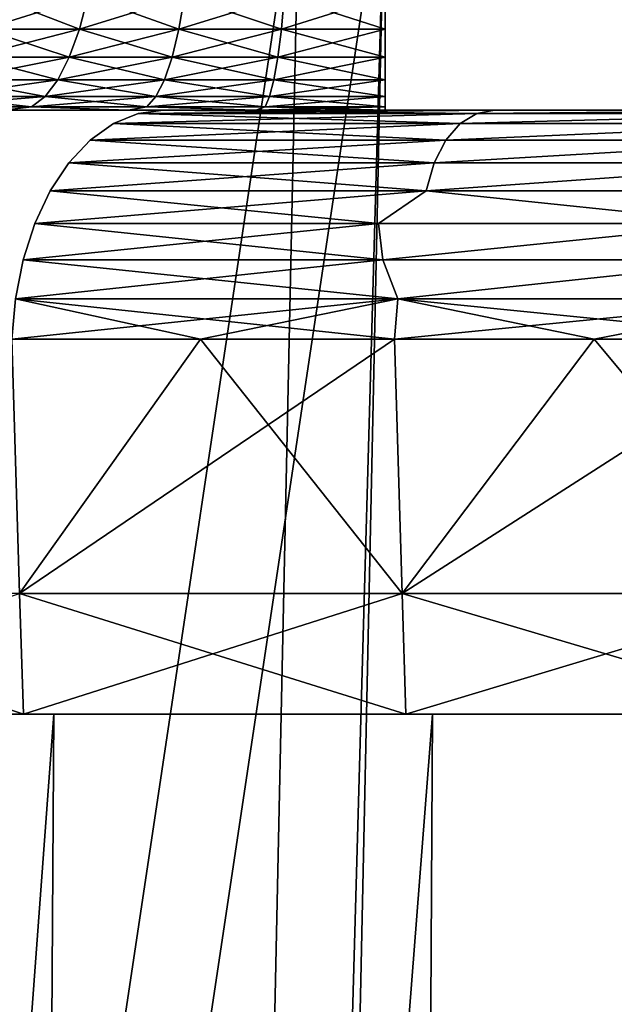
# Model space of a CAD drawing. Header units: millimetres. Extents: x -30 to 30, y -182 to 40.
# Tile 98 of 196: x -15.51 to -13.05, y 30.8 to 34.87. Entities that reach past the tile are written whole.
import ezdxf

# ---------------------------------------------------------------- set-up
doc = ezdxf.new("R2010")
doc.units = ezdxf.units.MM
doc.header["$LTSCALE"] = 65.185185
for name, color, linetype in [('1', 7, 'CONTINUOUS'), ('102', 7, 'CONTINUOUS'), ('103', 7, 'CONTINUOUS'), ('110', 7, 'CONTINUOUS'), ('111', 7, 'CONTINUOUS'), ('131', 7, 'CONTINUOUS'), ('138', 7, 'CONTINUOUS'), ('155', 7, 'CONTINUOUS'), ('163', 7, 'CONTINUOUS'), ('168', 7, 'CONTINUOUS'), ('175', 7, 'CONTINUOUS'), ('184', 7, 'CONTINUOUS'), ('189', 7, 'CONTINUOUS'), ('81', 7, 'CONTINUOUS'), ('85', 7, 'CONTINUOUS')]:
    doc.layers.add(name, color=color, linetype=linetype)

msp = doc.modelspace()

# ---------------------------------------------------------------- linework, layer by layer
at = {"layer": '1', "linetype": 'Continuous'}
for points in [[(-15.5137, 10, 19.2844), (-15.3724, 32, 19.0283), (-16.9998, 10, 17.988), (-15.5137, 10, 19.2844)], [(-15.3724, 32, 19.0283), (-16.8429, 32, 17.7399), (-16.9998, 10, 17.988), (-15.3724, 32, 19.0283)], [(-15.5137, 10, -19.2844), (-16.9998, 10, -17.988), (-15.3724, 32, -19.0283), (-15.5137, 10, -19.2844)], [(-15.3724, 32, -19.0283), (-16.9998, 10, -17.988), (-16.8429, 32, -17.7399), (-15.3724, 32, -19.0283)], [(-13.9291, 10, 20.4583), (-13.8038, 32, 20.1952), (-15.5137, 10, 19.2844), (-13.9291, 10, 20.4583)], [(-13.8038, 32, 20.1952), (-15.3724, 32, 19.0283), (-15.5137, 10, 19.2844), (-13.8038, 32, 20.1952)], [(-13.8038, 32, -20.1952), (-15.5137, 10, -19.2844), (-15.3724, 32, -19.0283), (-13.8038, 32, -20.1952)], [(-13.9291, 10, -20.4583), (-15.5137, 10, -19.2844), (-13.8038, 32, -20.1952), (-13.9291, 10, -20.4583)], [(-12.256, 10, 21.5024), (-12.1469, 32, 21.233), (-13.9291, 10, 20.4583), (-12.256, 10, 21.5024)], [(-12.1469, 32, 21.233), (-13.8038, 32, 20.1952), (-13.9291, 10, 20.4583), (-12.1469, 32, 21.233)], [(-12.1469, 32, -21.233), (-13.9291, 10, -20.4583), (-13.8038, 32, -20.1952), (-12.1469, 32, -21.233)], [(-12.256, 10, -21.5024), (-13.9291, 10, -20.4583), (-12.1469, 32, -21.233), (-12.256, 10, -21.5024)]]:
    msp.add_3dface(points, dxfattribs=at)
at = {"layer": '102', "linetype": 'Continuous'}
for points in [[(-14.7653, 33.5523, 19.7945), (-15.5461, 33.5523, 19.1873), (-15.5137, 32.5, 19.2844), (-14.7653, 33.5523, 19.7945)], [(-13.929, 32.5, 20.4584), (-14.7653, 33.5523, 19.7945), (-15.5137, 32.5, 19.2844), (-13.929, 32.5, 20.4584)], [(-13.9608, 33.5523, 20.3699), (-14.7653, 33.5523, 19.7945), (-13.929, 32.5, 20.4584), (-13.9608, 33.5523, 20.3699)], [(-13.1339, 33.5523, 20.9126), (-13.9608, 33.5523, 20.3699), (-13.929, 32.5, 20.4584), (-13.1339, 33.5523, 20.9126)], [(-12.2559, 32.5, 21.5024), (-13.1339, 33.5523, 20.9126), (-13.929, 32.5, 20.4584), (-12.2559, 32.5, 21.5024)], [(-12.2859, 33.5523, 21.4218), (-13.1339, 33.5523, 20.9126), (-12.2559, 32.5, 21.5024), (-12.2859, 33.5523, 21.4218)]]:
    msp.add_3dface(points, dxfattribs=at)
at = {"layer": '103', "linetype": 'Continuous'}
for points in [[(-15.4972, 32, 19.264), (-16.9998, 32.5, 17.9881), (-16.9818, 32, 17.969), (-15.4972, 32, 19.264)], [(-15.5137, 32.5, 19.2844), (-16.9998, 32.5, 17.9881), (-15.4972, 32, 19.264), (-15.5137, 32.5, 19.2844)], [(-13.9143, 32, 20.4367), (-15.5137, 32.5, 19.2844), (-15.4972, 32, 19.264), (-13.9143, 32, 20.4367)], [(-13.929, 32.5, 20.4584), (-15.5137, 32.5, 19.2844), (-13.9143, 32, 20.4367), (-13.929, 32.5, 20.4584)], [(-12.2559, 32.5, 21.5024), (-13.929, 32.5, 20.4584), (-12.2429, 32, 21.4797), (-12.2559, 32.5, 21.5024)], [(-12.2429, 32, 21.4797), (-13.929, 32.5, 20.4584), (-13.9143, 32, 20.4367), (-12.2429, 32, 21.4797)]]:
    msp.add_3dface(points, dxfattribs=at)
at = {"layer": '110', "linetype": 'Continuous'}
for points in [[(-14.7653, 33.5523, -19.7945), (-15.5138, 32.5, -19.2843), (-15.5461, 33.5523, -19.1873), (-14.7653, 33.5523, -19.7945)], [(-13.9608, 33.5523, -20.3699), (-15.5138, 32.5, -19.2843), (-14.7653, 33.5523, -19.7945), (-13.9608, 33.5523, -20.3699)], [(-13.9291, 32.5, -20.4583), (-15.5138, 32.5, -19.2843), (-13.9608, 33.5523, -20.3699), (-13.9291, 32.5, -20.4583)], [(-13.1339, 33.5523, -20.9126), (-13.9291, 32.5, -20.4583), (-13.9608, 33.5523, -20.3699), (-13.1339, 33.5523, -20.9126)], [(-12.2561, 32.5, -21.5024), (-13.9291, 32.5, -20.4583), (-12.2859, 33.5523, -21.4218), (-12.2561, 32.5, -21.5024)], [(-12.2859, 33.5523, -21.4218), (-13.9291, 32.5, -20.4583), (-13.1339, 33.5523, -20.9126), (-12.2859, 33.5523, -21.4218)]]:
    msp.add_3dface(points, dxfattribs=at)
at = {"layer": '111', "linetype": 'Continuous'}
for points in [[(-16.9819, 32, -17.9689), (-15.5138, 32.5, -19.2843), (-15.4974, 32, -19.2639), (-16.9819, 32, -17.9689)], [(-15.5138, 32.5, -19.2843), (-13.9291, 32.5, -20.4583), (-15.4974, 32, -19.2639), (-15.5138, 32.5, -19.2843)], [(-15.4974, 32, -19.2639), (-13.9291, 32.5, -20.4583), (-13.9144, 32, -20.4366), (-15.4974, 32, -19.2639)], [(-13.9291, 32.5, -20.4583), (-12.2561, 32.5, -21.5024), (-13.9144, 32, -20.4366), (-13.9291, 32.5, -20.4583)], [(-13.9144, 32, -20.4366), (-12.2561, 32.5, -21.5024), (-12.2431, 32, -21.4796), (-13.9144, 32, -20.4366)]]:
    msp.add_3dface(points, dxfattribs=at)
at = {"layer": '131', "linetype": 'Continuous'}
for points in [[(-13.6206, 34.486, -19.5939), (-15.1252, 34.4439, -18.6679), (-15.0224, 34.486, -18.541), (-13.6206, 34.486, -19.5939)], [(-13.6889, 34.4439, -19.7454), (-15.1252, 34.4439, -18.6679), (-13.6206, 34.486, -19.5939), (-13.6889, 34.4439, -19.7454)], [(-14.9174, 34.5, -18.4114), (-13.5469, 34.5, -19.442), (-15.0224, 34.486, -18.541), (-14.9174, 34.5, -18.4114)], [(-13.5469, 34.5, -19.442), (-13.6206, 34.486, -19.5939), (-15.0224, 34.486, -18.541), (-13.5469, 34.5, -19.442)], [(-12.1453, 34.486, -20.541), (-13.6889, 34.4439, -19.7454), (-13.6206, 34.486, -19.5939), (-12.1453, 34.486, -20.541)], [(-12.176, 34.4439, -20.7125), (-13.6889, 34.4439, -19.7454), (-12.1453, 34.486, -20.541), (-12.176, 34.4439, -20.7125)], [(-13.5469, 34.5, -19.442), (-12.1055, 34.5, -20.3708), (-13.6206, 34.486, -19.5939), (-13.5469, 34.5, -19.442)], [(-12.1055, 34.5, -20.3708), (-12.1453, 34.486, -20.541), (-13.6206, 34.486, -19.5939), (-12.1055, 34.5, -20.3708)], [(-13.6889, 34.4439, -19.7454), (-15.2222, 34.375, -18.7875), (-15.1252, 34.4439, -18.6679), (-13.6889, 34.4439, -19.7454)], [(-13.7483, 34.375, -19.8914), (-15.2222, 34.375, -18.7875), (-13.6889, 34.4439, -19.7454), (-13.7483, 34.375, -19.8914)], [(-12.176, 34.4439, -20.7125), (-13.7483, 34.375, -19.8914), (-13.6889, 34.4439, -19.7454), (-12.176, 34.4439, -20.7125)], [(-12.1948, 34.375, -20.88), (-13.7483, 34.375, -19.8914), (-12.176, 34.4439, -20.7125), (-12.1948, 34.375, -20.88)], [(-13.7483, 34.375, -19.8914), (-15.3104, 34.2812, -18.8965), (-15.2222, 34.375, -18.7875), (-13.7483, 34.375, -19.8914)], [(-13.7962, 34.2812, -20.0287), (-15.3104, 34.2812, -18.8965), (-13.7483, 34.375, -19.8914), (-13.7962, 34.2812, -20.0287)], [(-12.1948, 34.375, -20.88), (-13.7962, 34.2812, -20.0287), (-13.7483, 34.375, -19.8914), (-12.1948, 34.375, -20.88)], [(-12.1986, 34.2812, -21.04), (-13.7962, 34.2812, -20.0287), (-12.1948, 34.375, -20.88), (-12.1986, 34.2812, -21.04)], [(-13.7962, 34.2812, -20.0287), (-15.3875, 34.1652, -18.9916), (-15.3104, 34.2812, -18.8965), (-13.7962, 34.2812, -20.0287)], [(-13.8299, 34.1652, -20.1542), (-15.3875, 34.1652, -18.9916), (-13.7962, 34.2812, -20.0287), (-13.8299, 34.1652, -20.1542)], [(-12.1986, 34.2812, -21.04), (-13.8299, 34.1652, -20.1542), (-13.7962, 34.2812, -20.0287), (-12.1986, 34.2812, -21.04)], [(-12.1848, 34.1652, -21.1893), (-13.8299, 34.1652, -20.1542), (-12.1986, 34.2812, -21.04), (-12.1848, 34.1652, -21.1893)], [(-13.8299, 34.1652, -20.1542), (-15.4512, 34.0302, -19.0702), (-15.3875, 34.1652, -18.9916), (-13.8299, 34.1652, -20.1542)], [(-14.0276, 34.0302, -20.1405), (-15.4512, 34.0302, -19.0702), (-13.8299, 34.1652, -20.1542), (-14.0276, 34.0302, -20.1405)], [(-12.5301, 34.0302, -21.1047), (-14.0276, 34.0302, -20.1405), (-13.8299, 34.1652, -20.1542), (-12.5301, 34.0302, -21.1047)], [(-12.1848, 34.1652, -21.1893), (-12.5301, 34.0302, -21.1047), (-13.8299, 34.1652, -20.1542), (-12.1848, 34.1652, -21.1893)], [(-15.4997, 33.8802, -19.1301), (-14.0276, 34.0302, -20.1405), (-14.0093, 33.8802, -20.247), (-15.4997, 33.8802, -19.1301)], [(-15.4512, 34.0302, -19.0702), (-14.0276, 34.0302, -20.1405), (-15.4997, 33.8802, -19.1301), (-15.4512, 34.0302, -19.0702)], [(-14.0276, 34.0302, -20.1405), (-12.5301, 34.0302, -21.1047), (-14.0093, 33.8802, -20.247), (-14.0276, 34.0302, -20.1405)], [(-14.0093, 33.8802, -20.247), (-12.5301, 34.0302, -21.1047), (-12.4388, 33.8802, -21.248), (-14.0093, 33.8802, -20.247)], [(-14.0093, 33.8802, -20.247), (-13.9478, 33.7193, -20.351), (-15.5316, 33.7193, -19.1695), (-14.0093, 33.8802, -20.247)], [(-15.4997, 33.8802, -19.1301), (-14.0093, 33.8802, -20.247), (-15.5316, 33.7193, -19.1695), (-15.4997, 33.8802, -19.1301)], [(-14.0093, 33.8802, -20.247), (-12.4388, 33.8802, -21.248), (-13.9478, 33.7193, -20.351), (-14.0093, 33.8802, -20.247)], [(-12.4388, 33.8802, -21.248), (-12.2744, 33.7193, -21.4019), (-13.9478, 33.7193, -20.351), (-12.4388, 33.8802, -21.248)], [(-14.7653, 33.5523, -19.7945), (-15.5461, 33.5523, -19.1873), (-13.9478, 33.7193, -20.351), (-14.7653, 33.5523, -19.7945)], [(-13.9478, 33.7193, -20.351), (-15.5461, 33.5523, -19.1873), (-15.5316, 33.7193, -19.1695), (-13.9478, 33.7193, -20.351)], [(-13.9608, 33.5523, -20.3699), (-14.7653, 33.5523, -19.7945), (-13.9478, 33.7193, -20.351), (-13.9608, 33.5523, -20.3699)], [(-13.1339, 33.5523, -20.9126), (-13.9608, 33.5523, -20.3699), (-12.2744, 33.7193, -21.4019), (-13.1339, 33.5523, -20.9126)], [(-12.2744, 33.7193, -21.4019), (-13.9608, 33.5523, -20.3699), (-13.9478, 33.7193, -20.351), (-12.2744, 33.7193, -21.4019)], [(-12.2859, 33.5523, -21.4218), (-13.1339, 33.5523, -20.9126), (-12.2744, 33.7193, -21.4019), (-12.2859, 33.5523, -21.4218)]]:
    msp.add_3dface(points, dxfattribs=at)
at = {"layer": '138', "linetype": 'Continuous'}
for points in [[(-13.6889, 34.4439, 19.7454), (-15.0224, 34.486, 18.541), (-15.1252, 34.4439, 18.6679), (-13.6889, 34.4439, 19.7454)], [(-13.6206, 34.486, 19.5939), (-14.9174, 34.5, 18.4114), (-15.0224, 34.486, 18.541), (-13.6206, 34.486, 19.5939)], [(-13.6206, 34.486, 19.5939), (-15.0224, 34.486, 18.541), (-13.6889, 34.4439, 19.7454), (-13.6206, 34.486, 19.5939)], [(-13.5469, 34.5, 19.442), (-14.9174, 34.5, 18.4114), (-13.6206, 34.486, 19.5939), (-13.5469, 34.5, 19.442)], [(-12.176, 34.4439, 20.7125), (-12.1453, 34.486, 20.541), (-13.6889, 34.4439, 19.7454), (-12.176, 34.4439, 20.7125)], [(-12.1453, 34.486, 20.541), (-13.6206, 34.486, 19.5939), (-13.6889, 34.4439, 19.7454), (-12.1453, 34.486, 20.541)], [(-12.1453, 34.486, 20.541), (-12.1055, 34.5, 20.3708), (-13.6206, 34.486, 19.5939), (-12.1453, 34.486, 20.541)], [(-12.1055, 34.5, 20.3708), (-13.5469, 34.5, 19.442), (-13.6206, 34.486, 19.5939), (-12.1055, 34.5, 20.3708)], [(-13.7483, 34.375, 19.8915), (-15.1252, 34.4439, 18.6679), (-15.2222, 34.375, 18.7875), (-13.7483, 34.375, 19.8915)], [(-13.6889, 34.4439, 19.7454), (-15.1252, 34.4439, 18.6679), (-13.7483, 34.375, 19.8915), (-13.6889, 34.4439, 19.7454)], [(-12.1948, 34.375, 20.88), (-12.176, 34.4439, 20.7125), (-13.7483, 34.375, 19.8915), (-12.1948, 34.375, 20.88)], [(-12.176, 34.4439, 20.7125), (-13.6889, 34.4439, 19.7454), (-13.7483, 34.375, 19.8915), (-12.176, 34.4439, 20.7125)], [(-13.7962, 34.2812, 20.0287), (-15.2222, 34.375, 18.7875), (-15.3104, 34.2812, 18.8965), (-13.7962, 34.2812, 20.0287)], [(-13.7483, 34.375, 19.8915), (-15.2222, 34.375, 18.7875), (-13.7962, 34.2812, 20.0287), (-13.7483, 34.375, 19.8915)], [(-12.1986, 34.2812, 21.04), (-12.1948, 34.375, 20.88), (-13.7962, 34.2812, 20.0287), (-12.1986, 34.2812, 21.04)], [(-12.1948, 34.375, 20.88), (-13.7483, 34.375, 19.8915), (-13.7962, 34.2812, 20.0287), (-12.1948, 34.375, 20.88)], [(-13.8299, 34.1652, 20.1542), (-15.3104, 34.2812, 18.8965), (-15.3875, 34.1652, 18.9916), (-13.8299, 34.1652, 20.1542)], [(-13.7962, 34.2812, 20.0287), (-15.3104, 34.2812, 18.8965), (-13.8299, 34.1652, 20.1542), (-13.7962, 34.2812, 20.0287)], [(-12.1848, 34.1652, 21.1893), (-12.1986, 34.2812, 21.04), (-13.8299, 34.1652, 20.1542), (-12.1848, 34.1652, 21.1893)], [(-12.1986, 34.2812, 21.04), (-13.7962, 34.2812, 20.0287), (-13.8299, 34.1652, 20.1542), (-12.1986, 34.2812, 21.04)], [(-14.0276, 34.0302, 20.1405), (-15.3875, 34.1652, 18.9916), (-15.4512, 34.0302, 19.0702), (-14.0276, 34.0302, 20.1405)], [(-13.8299, 34.1652, 20.1542), (-15.3875, 34.1652, 18.9916), (-14.0276, 34.0302, 20.1405), (-13.8299, 34.1652, 20.1542)], [(-12.5301, 34.0302, 21.1047), (-13.8299, 34.1652, 20.1542), (-14.0276, 34.0302, 20.1405), (-12.5301, 34.0302, 21.1047)], [(-12.1848, 34.1652, 21.1893), (-13.8299, 34.1652, 20.1542), (-12.5301, 34.0302, 21.1047), (-12.1848, 34.1652, 21.1893)], [(-14.0093, 33.8802, 20.247), (-15.4512, 34.0302, 19.0702), (-15.4997, 33.8802, 19.1301), (-14.0093, 33.8802, 20.247)], [(-14.0276, 34.0302, 20.1405), (-15.4512, 34.0302, 19.0702), (-14.0093, 33.8802, 20.247), (-14.0276, 34.0302, 20.1405)], [(-12.5301, 34.0302, 21.1047), (-14.0276, 34.0302, 20.1405), (-14.0093, 33.8802, 20.247), (-12.5301, 34.0302, 21.1047)], [(-12.4388, 33.8802, 21.248), (-12.5301, 34.0302, 21.1047), (-14.0093, 33.8802, 20.247), (-12.4388, 33.8802, 21.248)], [(-15.4997, 33.8802, 19.1301), (-15.5316, 33.7193, 19.1695), (-13.9478, 33.7193, 20.351), (-15.4997, 33.8802, 19.1301)], [(-14.0093, 33.8802, 20.247), (-15.4997, 33.8802, 19.1301), (-13.9478, 33.7193, 20.351), (-14.0093, 33.8802, 20.247)], [(-12.4388, 33.8802, 21.248), (-14.0093, 33.8802, 20.247), (-13.9478, 33.7193, 20.351), (-12.4388, 33.8802, 21.248)], [(-12.4388, 33.8802, 21.248), (-13.9478, 33.7193, 20.351), (-12.2744, 33.7193, 21.4019), (-12.4388, 33.8802, 21.248)], [(-15.5461, 33.5523, 19.1873), (-14.7653, 33.5523, 19.7945), (-15.5316, 33.7193, 19.1695), (-15.5461, 33.5523, 19.1873)], [(-15.5316, 33.7193, 19.1695), (-13.9608, 33.5523, 20.3699), (-13.9478, 33.7193, 20.351), (-15.5316, 33.7193, 19.1695)], [(-14.7653, 33.5523, 19.7945), (-13.9608, 33.5523, 20.3699), (-15.5316, 33.7193, 19.1695), (-14.7653, 33.5523, 19.7945)], [(-13.9608, 33.5523, 20.3699), (-13.1339, 33.5523, 20.9126), (-13.9478, 33.7193, 20.351), (-13.9608, 33.5523, 20.3699)], [(-13.9478, 33.7193, 20.351), (-12.2859, 33.5523, 21.4218), (-12.2744, 33.7193, 21.4019), (-13.9478, 33.7193, 20.351)], [(-13.1339, 33.5523, 20.9126), (-12.2859, 33.5523, 21.4218), (-13.9478, 33.7193, 20.351), (-13.1339, 33.5523, 20.9126)]]:
    msp.add_3dface(points, dxfattribs=at)
at = {"layer": '155', "linetype": 'Continuous'}
for points in [[(-15.5432, -19.4924, 22.6142), (-14.0001, 35.5611, 21.0711), (-14.3534, 35.5763, 21.4245), (-15.5432, -19.4924, 22.6142)], [(-15.1898, -19.5077, 22.2608), (-14.0001, 35.5611, 21.0711), (-15.5432, -19.4924, 22.6142), (-15.1898, -19.5077, 22.2608)]]:
    msp.add_3dface(points, dxfattribs=at)
at = {"layer": '163', "linetype": 'Continuous'}
for points in [[(-21.4245, 35.5763, 14.3534), (-22.6142, -19.4924, 15.5432), (-14.3534, 35.5763, 21.4245), (-21.4245, 35.5763, 14.3534)], [(-22.6142, -19.4924, 15.5432), (-15.5432, -19.4924, 22.6142), (-14.3534, 35.5763, 21.4245), (-22.6142, -19.4924, 15.5432)]]:
    msp.add_3dface(points, dxfattribs=at)
at = {"layer": '168', "linetype": 'Continuous'}
for points in [[(-22.2608, -19.5077, 15.1898), (-21.0711, 35.5611, 14.0001), (-15.1898, -19.5077, 22.2608), (-22.2608, -19.5077, 15.1898)], [(-21.0711, 35.5611, 14.0001), (-14.0001, 35.5611, 21.0711), (-15.1898, -19.5077, 22.2608), (-21.0711, 35.5611, 14.0001)]]:
    msp.add_3dface(points, dxfattribs=at)
at = {"layer": '175', "linetype": 'Continuous'}
for points in [[(-15.5432, -19.4924, -22.6142), (-14.3534, 35.5763, -21.4245), (-14.0001, 35.5611, -21.0711), (-15.5432, -19.4924, -22.6142)], [(-15.1898, -19.5077, -22.2608), (-15.5432, -19.4924, -22.6142), (-14.0001, 35.5611, -21.0711), (-15.1898, -19.5077, -22.2608)]]:
    msp.add_3dface(points, dxfattribs=at)
at = {"layer": '184', "linetype": 'Continuous'}
msp.add_3dface([(-14.3534, 35.5763, -21.4245), (-15.5432, -19.4924, -22.6142), (-21.4245, 35.5763, -14.3534), (-14.3534, 35.5763, -21.4245)], dxfattribs=at)
at = {"layer": '189', "linetype": 'Continuous'}
for points in [[(-15.1898, -19.5077, -22.2608), (-14.0001, 35.5611, -21.0711), (-22.2608, -19.5077, -15.1898), (-15.1898, -19.5077, -22.2608)], [(-14.0001, 35.5611, -21.0711), (-21.0711, 35.5611, -14.0001), (-22.2608, -19.5077, -15.1898), (-14.0001, 35.5611, -21.0711)]]:
    msp.add_3dface(points, dxfattribs=at)
at = {"layer": '81', "linetype": 'Continuous'}
for points in [[(-15.9388, 34.5, 8.9625), (-15.4678, 34.5, 8.6071), (-15.9388, 34.5, -8.9625), (-15.9388, 34.5, 8.9625)], [(-15.9388, 34.5, -8.9625), (-15.4678, 34.5, 8.6071), (-15.4678, 34.5, -8.6071), (-15.9388, 34.5, -8.9625)], [(-15.4678, 34.5, 8.6071), (-14.9578, 34.5, 8.3103), (-15.4678, 34.5, -8.6071), (-15.4678, 34.5, 8.6071)], [(-15.4678, 34.5, -8.6071), (-14.9578, 34.5, 8.3103), (-14.9578, 34.5, -8.3103), (-15.4678, 34.5, -8.6071)], [(-14.9578, 34.5, 8.3103), (-14.4161, 34.5, 8.0762), (-14.9578, 34.5, -8.3103), (-14.9578, 34.5, 8.3103)], [(-14.9578, 34.5, -8.3103), (-14.4161, 34.5, 8.0762), (-14.4161, 34.5, -8.0762), (-14.9578, 34.5, -8.3103)], [(-13.8531, 34.5, -17.558), (-13.7551, 34.5, -17.5687), (-14.9174, 34.5, -18.4114), (-13.8531, 34.5, -17.558)], [(-14.9174, 34.5, -18.4114), (-13.7551, 34.5, -17.5687), (-13.5469, 34.5, -19.442), (-14.9174, 34.5, -18.4114)], [(-13.9515, 34.5, -17.567), (-13.8531, 34.5, -17.558), (-14.9174, 34.5, -18.4114), (-13.9515, 34.5, -17.567)], [(-14.0465, 34.5, -17.5954), (-13.9515, 34.5, -17.567), (-14.9174, 34.5, -18.4114), (-14.0465, 34.5, -17.5954)], [(-14.1343, 34.5, -17.6422), (-14.0465, 34.5, -17.5954), (-14.9174, 34.5, -18.4114), (-14.1343, 34.5, -17.6422)], [(-14.2115, 34.5, -17.7055), (-14.1343, 34.5, -17.6422), (-14.9174, 34.5, -18.4114), (-14.2115, 34.5, -17.7055)], [(-14.9174, 34.5, 18.4114), (-13.5469, 34.5, 19.442), (-14.2115, 34.5, 17.7055), (-14.9174, 34.5, 18.4114)], [(-14.4161, 34.5, -8.0762), (-13.8504, 34.5, 7.9084), (-13.8504, 34.5, -7.9084), (-14.4161, 34.5, -8.0762)], [(-14.4161, 34.5, 8.0762), (-13.8504, 34.5, 7.9084), (-14.4161, 34.5, -8.0762), (-14.4161, 34.5, 8.0762)], [(-14.2115, 34.5, 17.7055), (-13.5469, 34.5, 19.442), (-14.1343, 34.5, 17.6422), (-14.2115, 34.5, 17.7055)], [(-14.1343, 34.5, 17.6422), (-13.5469, 34.5, 19.442), (-14.0465, 34.5, 17.5954), (-14.1343, 34.5, 17.6422)], [(-14.0465, 34.5, 17.5954), (-13.5469, 34.5, 19.442), (-13.9515, 34.5, 17.567), (-14.0465, 34.5, 17.5954)], [(-13.9515, 34.5, 17.567), (-13.5469, 34.5, 19.442), (-13.8531, 34.5, 17.558), (-13.9515, 34.5, 17.567)], [(-13.8531, 34.5, 17.558), (-13.5469, 34.5, 19.442), (-13.7551, 34.5, 17.5687), (-13.8531, 34.5, 17.558)], [(-13.8504, 34.5, 7.9084), (-13.2686, 34.5, 7.809), (-13.8504, 34.5, -7.9084), (-13.8504, 34.5, 7.9084)], [(-13.8504, 34.5, -7.9084), (-13.2686, 34.5, 7.809), (-13.2686, 34.5, -7.809), (-13.8504, 34.5, -7.9084)], [(-13.7551, 34.5, -17.5687), (-13.1719, 34.5, -17.6565), (-13.5469, 34.5, -19.442), (-13.7551, 34.5, -17.5687)], [(-13.7551, 34.5, 17.5687), (-13.5469, 34.5, 19.442), (-13.1719, 34.5, 17.6565), (-13.7551, 34.5, 17.5687)], [(-13.1719, 34.5, -17.6565), (-12.5821, 34.5, -17.6743), (-13.5469, 34.5, -19.442), (-13.1719, 34.5, -17.6565)], [(-13.5469, 34.5, -19.442), (-12.5821, 34.5, -17.6743), (-12.1055, 34.5, -20.3708), (-13.5469, 34.5, -19.442)], [(-13.5469, 34.5, 19.442), (-12.1055, 34.5, 20.3708), (-13.1719, 34.5, 17.6565), (-13.5469, 34.5, 19.442)], [(-13.2686, 34.5, 7.809), (-12.6793, 34.5, 7.7796), (-13.2686, 34.5, -7.809), (-13.2686, 34.5, 7.809)], [(-13.2686, 34.5, -7.809), (-12.6793, 34.5, 7.7796), (-12.6793, 34.5, -7.7796), (-13.2686, 34.5, -7.809)], [(-13.1719, 34.5, 17.6565), (-12.1055, 34.5, 20.3708), (-12.5821, 34.5, 17.6743), (-13.1719, 34.5, 17.6565)]]:
    msp.add_3dface(points, dxfattribs=at)
at = {"layer": '85', "linetype": 'Continuous'}
for points in [[(-15.6616, 34.8348, 3.3085), (-15.2663, 34.8348, 3.479), (-15.6162, 34.9698, 3.2181), (-15.6616, 34.8348, 3.3085)], [(-15.2316, 34.9698, -3.3839), (-15.6616, 34.8348, -3.3085), (-15.6162, 34.9698, -3.2181), (-15.2316, 34.9698, -3.3839)], [(-15.2663, 34.8348, -3.479), (-15.6616, 34.8348, -3.3085), (-15.2316, 34.9698, -3.3839), (-15.2663, 34.8348, -3.479)], [(-15.6162, 34.9698, 3.2181), (-15.2663, 34.8348, 3.479), (-15.2316, 34.9698, 3.3839), (-15.6162, 34.9698, 3.2181)], [(-15.2663, 34.8348, 3.479), (-14.8538, 34.8348, 3.6025), (-15.2316, 34.9698, 3.3839), (-15.2663, 34.8348, 3.479)], [(-14.8305, 34.9698, -3.504), (-15.2663, 34.8348, -3.479), (-15.2316, 34.9698, -3.3839), (-14.8305, 34.9698, -3.504)], [(-14.8538, 34.8348, -3.6025), (-15.2663, 34.8348, -3.479), (-14.8305, 34.9698, -3.504), (-14.8538, 34.8348, -3.6025)], [(-15.2316, 34.9698, 3.3839), (-14.8538, 34.8348, 3.6025), (-14.8305, 34.9698, 3.504), (-15.2316, 34.9698, 3.3839)], [(-14.4298, 34.8348, -3.6772), (-14.8538, 34.8348, -3.6025), (-14.4181, 34.9698, -3.5767), (-14.4298, 34.8348, -3.6772)], [(-14.4181, 34.9698, -3.5767), (-14.8538, 34.8348, -3.6025), (-14.8305, 34.9698, -3.504), (-14.4181, 34.9698, -3.5767)], [(-14.8538, 34.8348, 3.6025), (-14.4298, 34.8348, 3.6772), (-14.8305, 34.9698, 3.504), (-14.8538, 34.8348, 3.6025)], [(-14.8305, 34.9698, 3.504), (-14.4298, 34.8348, 3.6772), (-14.4181, 34.9698, 3.5767), (-14.8305, 34.9698, 3.504)], [(-14, 34.8348, -3.7023), (-14.4298, 34.8348, -3.6772), (-14, 34.9698, -3.6011), (-14, 34.8348, -3.7023)], [(-14, 34.9698, -3.6011), (-14.4298, 34.8348, -3.6772), (-14.4181, 34.9698, -3.5767), (-14, 34.9698, -3.6011)], [(-14.4298, 34.8348, 3.6772), (-14, 34.8348, 3.7023), (-14.4181, 34.9698, 3.5767), (-14.4298, 34.8348, 3.6772)], [(-14.4181, 34.9698, 3.5767), (-14, 34.8348, 3.7023), (-14, 34.9698, 3.6011), (-14.4181, 34.9698, 3.5767)], [(-15.7165, 34.7188, 3.4179), (-15.3081, 34.7188, 3.594), (-15.6616, 34.8348, 3.3085), (-15.7165, 34.7188, 3.4179)], [(-15.3081, 34.7188, -3.594), (-15.7165, 34.7188, -3.4179), (-15.2663, 34.8348, -3.479), (-15.3081, 34.7188, -3.594)], [(-15.2663, 34.8348, -3.479), (-15.7165, 34.7188, -3.4179), (-15.6616, 34.8348, -3.3085), (-15.2663, 34.8348, -3.479)], [(-15.6616, 34.8348, 3.3085), (-15.3081, 34.7188, 3.594), (-15.2663, 34.8348, 3.479), (-15.6616, 34.8348, 3.3085)], [(-15.3081, 34.7188, 3.594), (-14.882, 34.7188, 3.7216), (-15.2663, 34.8348, 3.479), (-15.3081, 34.7188, 3.594)], [(-14.882, 34.7188, -3.7216), (-15.3081, 34.7188, -3.594), (-14.8538, 34.8348, -3.6025), (-14.882, 34.7188, -3.7216)], [(-14.8538, 34.8348, -3.6025), (-15.3081, 34.7188, -3.594), (-15.2663, 34.8348, -3.479), (-14.8538, 34.8348, -3.6025)], [(-15.2663, 34.8348, 3.479), (-14.882, 34.7188, 3.7216), (-14.8538, 34.8348, 3.6025), (-15.2663, 34.8348, 3.479)], [(-14.882, 34.7188, 3.7216), (-14.444, 34.7188, 3.7988), (-14.8538, 34.8348, 3.6025), (-14.882, 34.7188, 3.7216)], [(-14.444, 34.7188, -3.7988), (-14.882, 34.7188, -3.7216), (-14.4298, 34.8348, -3.6772), (-14.444, 34.7188, -3.7988)], [(-14.4298, 34.8348, -3.6772), (-14.882, 34.7188, -3.7216), (-14.8538, 34.8348, -3.6025), (-14.4298, 34.8348, -3.6772)], [(-14.8538, 34.8348, 3.6025), (-14.444, 34.7188, 3.7988), (-14.4298, 34.8348, 3.6772), (-14.8538, 34.8348, 3.6025)], [(-14.444, 34.7188, 3.7988), (-14, 34.7188, 3.8247), (-14.4298, 34.8348, 3.6772), (-14.444, 34.7188, 3.7988)], [(-14, 34.7188, -3.8247), (-14.444, 34.7188, -3.7988), (-14, 34.8348, -3.7023), (-14, 34.7188, -3.8247)], [(-14, 34.8348, -3.7023), (-14.444, 34.7188, -3.7988), (-14.4298, 34.8348, -3.6772), (-14, 34.8348, -3.7023)], [(-14.4298, 34.8348, 3.6772), (-14, 34.7188, 3.8247), (-14, 34.8348, 3.7023), (-14.4298, 34.8348, 3.6772)], [(-15.3561, 34.625, -3.7258), (-15.7794, 34.625, -3.5432), (-15.3081, 34.7188, -3.594), (-15.3561, 34.625, -3.7258)], [(-15.3081, 34.7188, -3.594), (-15.7794, 34.625, -3.5432), (-15.7165, 34.7188, -3.4179), (-15.3081, 34.7188, -3.594)], [(-15.7794, 34.625, 3.5432), (-15.3561, 34.625, 3.7258), (-15.7165, 34.7188, 3.4179), (-15.7794, 34.625, 3.5432)], [(-15.7165, 34.7188, 3.4179), (-15.3561, 34.625, 3.7258), (-15.3081, 34.7188, 3.594), (-15.7165, 34.7188, 3.4179)], [(-14.9144, 34.625, -3.858), (-15.3561, 34.625, -3.7258), (-14.882, 34.7188, -3.7216), (-14.9144, 34.625, -3.858)], [(-15.3561, 34.625, 3.7258), (-14.9144, 34.625, 3.858), (-15.3081, 34.7188, 3.594), (-15.3561, 34.625, 3.7258)], [(-14.882, 34.7188, -3.7216), (-15.3561, 34.625, -3.7258), (-15.3081, 34.7188, -3.594), (-14.882, 34.7188, -3.7216)], [(-15.3081, 34.7188, 3.594), (-14.9144, 34.625, 3.858), (-14.882, 34.7188, 3.7216), (-15.3081, 34.7188, 3.594)], [(-14.4603, 34.625, -3.9381), (-14.9144, 34.625, -3.858), (-14.444, 34.7188, -3.7988), (-14.4603, 34.625, -3.9381)], [(-14.444, 34.7188, -3.7988), (-14.9144, 34.625, -3.858), (-14.882, 34.7188, -3.7216), (-14.444, 34.7188, -3.7988)], [(-14.9144, 34.625, 3.858), (-14.4603, 34.625, 3.9381), (-14.882, 34.7188, 3.7216), (-14.9144, 34.625, 3.858)], [(-14.882, 34.7188, 3.7216), (-14.4603, 34.625, 3.9381), (-14.444, 34.7188, 3.7988), (-14.882, 34.7188, 3.7216)], [(-14, 34.625, -3.9649), (-14.4603, 34.625, -3.9381), (-14, 34.7188, -3.8247), (-14, 34.625, -3.9649)], [(-14, 34.7188, -3.8247), (-14.4603, 34.625, -3.9381), (-14.444, 34.7188, -3.7988), (-14, 34.7188, -3.8247)], [(-14.4603, 34.625, 3.9381), (-14, 34.625, 3.9649), (-14.444, 34.7188, 3.7988), (-14.4603, 34.625, 3.9381)], [(-14.444, 34.7188, 3.7988), (-14, 34.625, 3.9649), (-14, 34.7188, 3.8247), (-14.444, 34.7188, 3.7988)], [(-15.8485, 34.5561, 3.6807), (-15.4087, 34.5561, 3.8705), (-15.7794, 34.625, 3.5432), (-15.8485, 34.5561, 3.6807)], [(-15.4087, 34.5561, -3.8705), (-15.8485, 34.5561, -3.6807), (-15.3561, 34.625, -3.7258), (-15.4087, 34.5561, -3.8705)], [(-15.3561, 34.625, -3.7258), (-15.8485, 34.5561, -3.6807), (-15.7794, 34.625, -3.5432), (-15.3561, 34.625, -3.7258)], [(-15.7794, 34.625, 3.5432), (-15.4087, 34.5561, 3.8705), (-15.3561, 34.625, 3.7258), (-15.7794, 34.625, 3.5432)], [(-15.4087, 34.5561, 3.8705), (-14.9499, 34.5561, 4.0078), (-15.3561, 34.625, 3.7258), (-15.4087, 34.5561, 3.8705)], [(-14.9499, 34.5561, -4.0078), (-15.4087, 34.5561, -3.8705), (-14.9144, 34.625, -3.858), (-14.9499, 34.5561, -4.0078)], [(-14.9144, 34.625, -3.858), (-15.4087, 34.5561, -3.8705), (-15.3561, 34.625, -3.7258), (-14.9144, 34.625, -3.858)], [(-15.3561, 34.625, 3.7258), (-14.9499, 34.5561, 4.0078), (-14.9144, 34.625, 3.858), (-15.3561, 34.625, 3.7258)], [(-14.9499, 34.5561, 4.0078), (-14.4782, 34.5561, 4.091), (-14.9144, 34.625, 3.858), (-14.9499, 34.5561, 4.0078)], [(-14.4782, 34.5561, -4.091), (-14.9499, 34.5561, -4.0078), (-14.4603, 34.625, -3.9381), (-14.4782, 34.5561, -4.091)], [(-14.4603, 34.625, -3.9381), (-14.9499, 34.5561, -4.0078), (-14.9144, 34.625, -3.858), (-14.4603, 34.625, -3.9381)], [(-14.9144, 34.625, 3.858), (-14.4782, 34.5561, 4.091), (-14.4603, 34.625, 3.9381), (-14.9144, 34.625, 3.858)], [(-14.4782, 34.5561, 4.091), (-14, 34.5561, 4.1189), (-14.4603, 34.625, 3.9381), (-14.4782, 34.5561, 4.091)], [(-14, 34.5561, -4.1189), (-14.4782, 34.5561, -4.091), (-14, 34.625, -3.9649), (-14, 34.5561, -4.1189)], [(-14, 34.625, -3.9649), (-14.4782, 34.5561, -4.091), (-14.4603, 34.625, -3.9381), (-14, 34.625, -3.9649)], [(-14.4603, 34.625, 3.9381), (-14, 34.5561, 4.1189), (-14, 34.625, 3.9649), (-14.4603, 34.625, 3.9381)], [(-15.4087, 34.5561, -3.8705), (-15.9219, 34.514, -3.8267), (-15.8485, 34.5561, -3.6807), (-15.4087, 34.5561, -3.8705)], [(-15.4646, 34.514, -4.024), (-15.9219, 34.514, -3.8267), (-15.4087, 34.5561, -3.8705), (-15.4646, 34.514, -4.024)], [(-15.9219, 34.514, 3.8267), (-15.4646, 34.514, 4.024), (-15.8485, 34.5561, 3.6807), (-15.9219, 34.514, 3.8267)], [(-15.8485, 34.5561, 3.6807), (-15.4646, 34.514, 4.024), (-15.4087, 34.5561, 3.8705), (-15.8485, 34.5561, 3.6807)], [(-14.9499, 34.5561, -4.0078), (-15.4646, 34.514, -4.024), (-15.4087, 34.5561, -3.8705), (-14.9499, 34.5561, -4.0078)], [(-14.9875, 34.514, -4.1668), (-15.4646, 34.514, -4.024), (-14.9499, 34.5561, -4.0078), (-14.9875, 34.514, -4.1668)], [(-15.4646, 34.514, 4.024), (-14.9875, 34.514, 4.1668), (-15.4087, 34.5561, 3.8705), (-15.4646, 34.514, 4.024)], [(-15.4087, 34.5561, 3.8705), (-14.9875, 34.514, 4.1668), (-14.9499, 34.5561, 4.0078), (-15.4087, 34.5561, 3.8705)], [(-14.4782, 34.5561, -4.091), (-14.9875, 34.514, -4.1668), (-14.9499, 34.5561, -4.0078), (-14.4782, 34.5561, -4.091)], [(-14.4971, 34.514, -4.2533), (-14.9875, 34.514, -4.1668), (-14.4782, 34.5561, -4.091), (-14.4971, 34.514, -4.2533)], [(-14.9875, 34.514, 4.1668), (-14.4971, 34.514, 4.2533), (-14.9499, 34.5561, 4.0078), (-14.9875, 34.514, 4.1668)], [(-14.9499, 34.5561, 4.0078), (-14.4971, 34.514, 4.2533), (-14.4782, 34.5561, 4.091), (-14.9499, 34.5561, 4.0078)], [(-14, 34.514, -4.2822), (-14.4971, 34.514, -4.2533), (-14, 34.5561, -4.1189), (-14, 34.514, -4.2822)], [(-14, 34.5561, -4.1189), (-14.4971, 34.514, -4.2533), (-14.4782, 34.5561, -4.091), (-14, 34.5561, -4.1189)], [(-14.4971, 34.514, 4.2533), (-14, 34.514, 4.2822), (-14.4782, 34.5561, 4.091), (-14.4971, 34.514, 4.2533)], [(-14.4782, 34.5561, 4.091), (-14, 34.514, 4.2822), (-14, 34.5561, 4.1189), (-14.4782, 34.5561, 4.091)], [(-15.9219, 34.514, -3.8267), (-15.4646, 34.514, -4.024), (-15.5774, 34.5, -4.16), (-15.9219, 34.514, -3.8267)], [(-15.4646, 34.514, 4.024), (-15.9219, 34.514, 3.8267), (-15.5774, 34.5, 4.16), (-15.4646, 34.514, 4.024)], [(-15.5774, 34.5, -4.16), (-15.4646, 34.514, -4.024), (-15.0644, 34.5, -4.3198), (-15.5774, 34.5, -4.16)], [(-15.0644, 34.5, 4.3198), (-15.4646, 34.514, 4.024), (-15.5774, 34.5, 4.16), (-15.0644, 34.5, 4.3198)], [(-15.4646, 34.514, -4.024), (-14.9875, 34.514, -4.1668), (-15.0644, 34.5, -4.3198), (-15.4646, 34.514, -4.024)], [(-14.9875, 34.514, 4.1668), (-15.4646, 34.514, 4.024), (-15.0644, 34.5, 4.3198), (-14.9875, 34.514, 4.1668)], [(-15.0644, 34.5, -4.3198), (-14.9875, 34.514, -4.1668), (-14.5359, 34.5, -4.4166), (-15.0644, 34.5, -4.3198)], [(-14.5359, 34.5, 4.4166), (-14.9875, 34.514, 4.1668), (-15.0644, 34.5, 4.3198), (-14.5359, 34.5, 4.4166)], [(-14.9875, 34.514, -4.1668), (-14.4971, 34.514, -4.2533), (-14.5359, 34.5, -4.4166), (-14.9875, 34.514, -4.1668)], [(-14.4971, 34.514, 4.2533), (-14.9875, 34.514, 4.1668), (-14.5359, 34.5, 4.4166), (-14.4971, 34.514, 4.2533)], [(-14.4971, 34.514, -4.2533), (-14, 34.514, -4.2822), (-14.5359, 34.5, -4.4166), (-14.4971, 34.514, -4.2533)], [(-14, 34.514, -4.2822), (-14, 34.5, -4.449), (-14.5359, 34.5, -4.4166), (-14, 34.514, -4.2822)], [(-14, 34.5, 4.449), (-14.4971, 34.514, 4.2533), (-14.5359, 34.5, 4.4166), (-14, 34.5, 4.449)], [(-14, 34.514, 4.2822), (-14.4971, 34.514, 4.2533), (-14, 34.5, 4.449), (-14, 34.514, 4.2822)]]:
    msp.add_3dface(points, dxfattribs=at)

doc.saveas('drawing.dxf')
